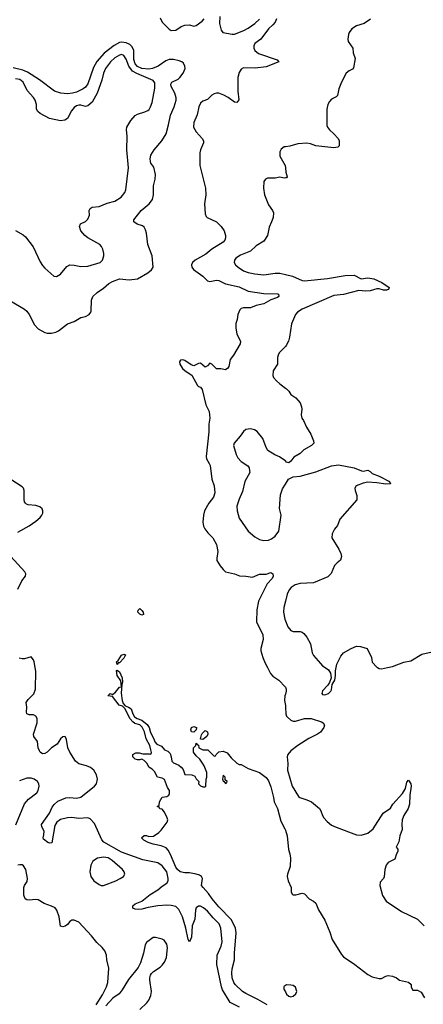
# Model space of a CAD drawing. Header units: inches. Extents: x 2293880 to 2522759, y 823965 to 1006879.
# Tile 98 of 256: x 2347647 to 2351222, y 907016 to 915743. Entities that reach past the tile are written whole.
import ezdxf

# ---------------------------------------------------------------- set-up
doc = ezdxf.new("R2010")
doc.units = ezdxf.units.IN
doc.header["$MEASUREMENT"] = 0
for name, color, linetype in [('C3940', 7, 'Continuous'), ('C3941', 7, 'Continuous'), ('C3950', 7, 'Continuous'), ('C3951', 7, 'Continuous')]:
    doc.layers.add(name, color=color, linetype=linetype)

msp = doc.modelspace()

# ---------------------------------------------------------------- linework, layer by layer
at = {"layer": 'C3940', "color": 5}
for points, elevation in [([(2349593.3, 906990), (2349510, 907031.9), (2349444.4, 907144.4), (2349434.2, 907170), (2349392.9, 907370), (2349395.8, 907450), (2349432.7, 907530), (2349441.7, 907570), (2349428.9, 907690), (2349414.2, 907730), (2349361.1, 907781.1), (2349310, 907840.3), (2349276.4, 907870), (2349250, 907885.3), (2349230, 907886.9), (2349209.4, 907870.6), (2349203.6, 907850), (2349197.6, 907770), (2349175.2, 907710), (2349170.2, 907610), (2349150, 907569), (2349139.3, 907590), (2349119.7, 907690), (2349089.2, 907790), (2349056.5, 907856.5), (2349030, 907881.3), (2348990, 907892.9), (2348950, 907895), (2348870, 907889.9), (2348785.5, 907874.5), (2348730, 907859.2), (2348695.6, 907855.6), (2348670, 907858), (2348649.3, 907869.3), (2348649.2, 907890), (2348670, 907904.9), (2348730, 907930.2), (2348802.6, 907990), (2348869.3, 908030.7), (2348910, 908064.2), (2348951.1, 908090), (2348961.8, 908110), (2348963.4, 908130), (2348950.4, 908190), (2348910, 908243.4), (2348870, 908269.1), (2348736.8, 908296.8), (2348550, 908364.2), (2348392.5, 908452.5), (2348373.3, 908473.3), (2348310, 908619.3), (2348270, 908660.3), (2348250, 908668.9), (2348170, 908663.2), (2348110, 908671.3), (2348070, 908667.8), (2348007.6, 908652.4), (2347974.9, 908630), (2347959.6, 908600.4), (2347932.8, 908447.2), (2347914.8, 908445.2), (2347898, 908450), (2347859, 908479), (2347854, 908490), (2347862, 908518), (2347862.6, 908550), (2347842.6, 908590), (2347840.5, 908610), (2347910.6, 908709.4), (2347935.7, 908764.3), (2347952.7, 908787.3), (2347985.1, 908814.9), (2348055.2, 908844.8), (2348090, 908848.3), (2348150, 908843), (2348190, 908851.9), (2348309.8, 908950), (2348327, 908970), (2348335.8, 909010), (2348327.6, 909050), (2348303.5, 909090), (2348275, 909115), (2348239.3, 909130), (2348170, 909145.8), (2348140.4, 909170), (2348092, 909250), (2348073.7, 909290), (2348062.5, 909362.5), (2348050, 909388.7), (2348030, 909386), (2348010, 909369.3), (2347978.4, 909321.6), (2347930, 909288.3), (2347890, 909249.7), (2347870, 909238), (2347850, 909237), (2347829.7, 909249.7), (2347821.3, 909261.3), (2347811.6, 909290), (2347805.8, 909345.8), (2347772, 909390), (2347769.7, 909409.6), (2347802.6, 909510), (2347803, 909550), (2347790.8, 909570.8), (2347770, 909580.5), (2347730, 909580.9), (2347710, 909589), (2347706.8, 909606.8), (2347709.6, 909650), (2347705.2, 909690), (2347721.7, 909718.3), (2347771.6, 909768.4), (2347787.8, 909810), (2347789.2, 909969.2), (2347784.3, 910000)], 160), ([(2349838, 907010), (2349757.7, 907057.7), (2349650, 907111.1), (2349621.6, 907130), (2349555.6, 907190), (2349543.5, 907210), (2349530, 907249.2), (2349525.5, 907294.5), (2349528.9, 907330), (2349549.7, 907410), (2349549.8, 907470), (2349565.6, 907650), (2349559.2, 907690), (2349523.8, 907763.8), (2349410, 907879.7), (2349351.8, 907950), (2349318.6, 907998.6), (2349271.6, 908050), (2349258.4, 908070), (2349265.6, 908130), (2349256, 908150), (2349240.1, 908160.1), (2349209.7, 908169.7), (2349150, 908179.7), (2349110, 908180.4), (2349069.7, 908190), (2349045.1, 908210), (2349031.5, 908230), (2348983.3, 908343.3), (2348963, 908383), (2348943.3, 908403.3), (2348900.2, 908420.2), (2348830, 908434), (2348786, 908450), (2348746, 908470), (2348726, 908490), (2348750, 908512), (2348770, 908511.3), (2348790, 908502), (2348833.6, 908506.4), (2348880.4, 908539.6), (2348900.4, 908559.6), (2348954, 908630), (2348959, 908650), (2348954, 908670), (2348930, 908718), (2348910, 908746), (2348888.4, 908748.4), (2348882, 908762), (2348866, 908770), (2348882, 908778), (2348886, 908810), (2348909, 908851), (2348950, 908858), (2348968, 908870), (2348975.3, 908884.7), (2348975.3, 908910), (2348956.5, 908936.5), (2348930, 909008), (2348910, 909019), (2348868.9, 909028.9), (2348840.4, 909080.4), (2348820.4, 909100.4), (2348790, 909118), (2348775.3, 909150), (2348750, 909175.3), (2348730, 909188.7), (2348710, 909182), (2348690, 909182), (2348670, 909188.7), (2348648.7, 909210), (2348649.1, 909230.9), (2348674.6, 909245.4), (2348705.4, 909245.4), (2348736.9, 909236.9), (2348796.9, 909236.9), (2348807.3, 909232.7), (2348813.6, 909246.4), (2348809.3, 909270), (2348800.7, 909310), (2348767.9, 909367.9), (2348751.5, 909430), (2348732.1, 909472.1), (2348711.5, 909491.5), (2348665.7, 909505.7), (2348650, 909518), (2348626.9, 909546.9), (2348578.7, 909638.7), (2348558, 909658), (2348528.6, 909668.6), (2348470, 909744), (2348429.2, 909750), (2348450, 909770.7), (2348470, 909762), (2348496.6, 909783.4), (2348530, 909827.3), (2348549, 909831), (2348544.1, 909884.1), (2348509.7, 909930), (2348505.2, 909974.8), (2348510, 909978), (2348530, 909962.8), (2348554, 909910), (2348558, 909870), (2348551.1, 909848.9), (2348546.4, 909773.6), (2348553.7, 909710), (2348563.4, 909683.4), (2348581.1, 909661.1), (2348610.3, 909650.3), (2348634.7, 909634.7), (2348650.4, 909590), (2348664.6, 909564.6), (2348688.5, 909548.5), (2348730, 909533), (2348776.2, 909496.2), (2348794.6, 909470), (2348805.4, 909425.4), (2348834.9, 909370), (2348843.4, 909343.4), (2348862.5, 909322.5), (2348902.5, 909302.5), (2348930, 909271), (2348958.4, 909258.4), (2348979, 909239), (2348988.5, 909210), (2348994, 909170), (2349010, 909156.3), (2349055.2, 909135.2), (2349078.8, 909118.8), (2349096.3, 909096.3), (2349110, 909054), (2349171.1, 909051.1), (2349196.9, 909036.9), (2349210, 909014), (2349234, 908990), (2349232, 908970), (2349250, 908952), (2349270, 908942), (2349290, 908942), (2349295.3, 908950), (2349298, 909010), (2349306, 909030), (2349306, 909070), (2349282, 909130), (2349266, 909154), (2349242, 909190), (2349210, 909218), (2349186, 909250), (2349186, 909290), (2349206, 909310), (2349210, 909331.3), (2349218, 909318), (2349231.6, 909311.6), (2349234, 909290), (2349270, 909272), (2349314, 909270), (2349370, 909214), (2349382, 909218), (2349386, 909230), (2349410, 909254), (2349450, 909258), (2349485.4, 909245.4), (2349519.8, 909199.8), (2349570, 909152), (2349590, 909142), (2349610, 909142), (2349670, 909104.7), (2349770.5, 909070.5), (2349830, 909024.7), (2349850, 908996), (2349870, 908944.7), (2349895.3, 908850), (2349901.6, 908810), (2349930, 908750.8), (2349959.2, 908639.2), (2349996.4, 908570), (2350000, 908558.3)], 140), ([(2349840.9, 910000), (2349867.7, 909947.7), (2349890, 909925.5), (2349941, 909890), (2349998.8, 909830), (2350000, 909827)], 160), ([(2350000, 909765.9), (2349995.5, 909750), (2349993.7, 909710), (2350000, 909664.4)], 160), ([(2347612.2, 908607.8), (2347688.7, 908791.3), (2347725.6, 908834.4), (2347798.7, 908890), (2347811.7, 908910), (2347820.3, 908950), (2347816.4, 908970), (2347804.2, 908990), (2347776.2, 909010), (2347750, 909021), (2347710, 909019.7), (2347644.5, 908995.5)], 180), ([(2348324.2, 907010), (2348381.2, 907098.8), (2348415.6, 907170), (2348428.7, 907210), (2348437.4, 907337.4), (2348420.4, 907410), (2348416.8, 907450), (2348402, 907490), (2348379, 907519), (2348330, 907563.6), (2348282.3, 907622.3), (2348170, 907743.1), (2348130, 907762), (2348110, 907760.5), (2348090.3, 907749.7), (2348070, 907724.5), (2348050, 907709.5), (2348030, 907702.7), (2348010, 907708.7), (2347996.9, 907790), (2347977.6, 907850), (2347960.9, 907870), (2347930, 907886.6), (2347865.2, 907910), (2347810, 907942.9), (2347790, 907946), (2347730, 907939.7), (2347710, 907941.6), (2347696, 907950), (2347683, 907983), (2347682.9, 908050), (2347689.4, 908070), (2347714.7, 908105.3), (2347716.3, 908130), (2347701, 908210), (2347682, 908242), (2347670, 908251.1), (2347650, 908252.4), (2347630, 908248.2)], 180), ([(2348711.6, 906970), (2348773.3, 907030), (2348790, 907053.4), (2348807.5, 907092.5), (2348814.2, 907130), (2348799.7, 907230), (2348799.6, 907250), (2348806.3, 907273.7), (2348814.5, 907290), (2348832.1, 907307.9), (2348890, 907343.7), (2348910, 907362), (2348930.8, 907390), (2348947.4, 907430), (2348956.5, 907516.5), (2348950, 907549), (2348925.6, 907585.6), (2348910, 907594), (2348850, 907609), (2348830, 907609), (2348770, 907562.7), (2348758, 907542), (2348743.1, 907470), (2348718, 907382), (2348696.7, 907343.3), (2348610, 907236.9), (2348555, 907145), (2348527.4, 907110), (2348471.1, 907068.9), (2348410, 907002.9)], 180), ([(2350000, 907182.3), (2349990, 907177.2), (2349985.5, 907170), (2349986.7, 907150), (2350000, 907125.1)], 140)]:
    msp.add_lwpolyline(points, dxfattribs=dict(at, elevation=elevation))
for points, elevation in [([(2349190, 909429.2), (2349168, 909430), (2349162, 909450), (2349169, 909470), (2349190, 909478), (2349212, 909470), (2349210.9, 909449.1)], 140), ([(2349270, 909362), (2349250, 909366), (2349248.9, 909368.9), (2349257.2, 909402.8), (2349263.2, 909416.8), (2349290, 909442), (2349310, 909432), (2349314.8, 909410), (2349304.7, 909390)], 140), ([(2349450, 909046), (2349444.7, 909010), (2349450, 908994), (2349454, 908994), (2349470, 908974), (2349482, 908978), (2349486, 908990), (2349466, 909006), (2349466, 909030)], 140), ([(2348390, 908321.1), (2348336.3, 908310), (2348294.8, 908285.2), (2348278, 908250), (2348269.1, 908190), (2348276.5, 908150), (2348304.9, 908110), (2348350, 908076.9), (2348370, 908069.3), (2348390, 908069.2), (2348499.5, 908110), (2348538, 908130), (2348566, 908150), (2348578, 908170), (2348572.3, 908190), (2348558, 908210), (2348467.1, 908290), (2348430, 908313.7)], 180)]:
    msp.add_lwpolyline(points, close=True, dxfattribs=dict(at, elevation=elevation))
at = {"layer": 'C3941', "color": 5}
for points, elevation in [([(2348890, 915758), (2348910, 915720.4), (2348970, 915659.1), (2348990, 915646), (2349030, 915650.6), (2349076.9, 915683.1), (2349110, 915694.9), (2349150, 915696.5), (2349190, 915686), (2349209, 915690), (2349263, 915730), (2349281.6, 915750)], 160), ([(2349921.1, 915750), (2349910, 915720.9), (2349890, 915696.2), (2349850, 915662.7), (2349782.4, 915570), (2349729.5, 915530.5), (2349720.2, 915510), (2349720.2, 915490), (2349729.1, 915470), (2349761.6, 915441.6), (2349926.4, 915386.4), (2349941, 915370), (2349830, 915323.4), (2349733.4, 915313.4), (2349630, 915314.7), (2349610, 915305.6), (2349590, 915276), (2349577.7, 915230), (2349579, 915110), (2349587.5, 915032.5), (2349570.5, 915009.5), (2349550, 915012.3), (2349493.6, 915053.6), (2349454.2, 915074.2), (2349410, 915090.7), (2349390, 915091.7), (2349370, 915085.8), (2349350, 915072.9), (2349310, 915035.9), (2349270, 915019.9), (2349250, 915001.6), (2349233.9, 914970), (2349219.4, 914900.6), (2349190.2, 914830), (2349187.8, 914790), (2349210, 914748.7), (2349264.2, 914690), (2349274.9, 914670), (2349276, 914650), (2349250, 914589.4), (2349243.5, 914563.5), (2349241.5, 914450), (2349293.8, 914250), (2349295, 914190), (2349284.5, 914110), (2349290, 914021), (2349299, 913999), (2349308, 913990), (2349390.2, 913950.2), (2349430.2, 913910.2), (2349458.7, 913870), (2349470.3, 913830), (2349470.4, 913810), (2349465.5, 913790), (2349450, 913769.6), (2349350.2, 913709.8), (2349296.1, 913663.9), (2349202.7, 913610), (2349176.6, 913590), (2349167.7, 913570), (2349171, 913550), (2349187.8, 913527.8), (2349270.3, 913470), (2349310, 913428.5), (2349330, 913422.6), (2349390, 913432.8), (2349410, 913430.3), (2349470, 913400.3), (2349590, 913373.6), (2349670, 913336.9), (2349810, 913314.9), (2349930, 913312.8), (2349938.8, 913310), (2349942, 913290), (2349930, 913281.6), (2349870, 913259.7), (2349810, 913225.7), (2349741, 913210), (2349690, 913189.6), (2349630, 913189.6), (2349610, 913182.9), (2349595.5, 913170), (2349578.4, 913130), (2349573.7, 913086.3), (2349561.6, 913050), (2349560.4, 913010), (2349570, 912958), (2349602.8, 912890), (2349600.7, 912870), (2349540.5, 912770), (2349510.6, 912730), (2349499.1, 912670), (2349490, 912654), (2349470, 912639), (2349428.9, 912648.9), (2349390, 912649), (2349350, 912688.7), (2349330, 912698), (2349310, 912675.3), (2349290, 912662), (2349250, 912698), (2349230, 912695.3), (2349190, 912675.3), (2349164.7, 912684.7), (2349110, 912722), (2349092.7, 912727.3), (2349070, 912726), (2349062, 912710), (2349064.7, 912690), (2349090, 912652), (2349112, 912630), (2349170.7, 912590.7), (2349221.4, 912501.4), (2349230, 912491.3), (2349250, 912484.7), (2349264.5, 912464.5), (2349296, 912330), (2349324.7, 912270), (2349330.6, 912210), (2349322.5, 912157.5), (2349321.6, 912090), (2349298.9, 911870), (2349303.1, 911850), (2349326.7, 911810), (2349332.9, 911790), (2349348.2, 911670), (2349368.4, 911610), (2349374.9, 911550), (2349362.4, 911510), (2349321.1, 911458.9), (2349283.7, 911390), (2349274.3, 911350), (2349270.3, 911290), (2349274.9, 911254.9), (2349286.4, 911230), (2349314.2, 911194.2), (2349358.7, 911150), (2349390.3, 911090), (2349402.6, 911030), (2349392.2, 910970), (2349394.4, 910950), (2349422.2, 910902.2), (2349448.9, 910868.9), (2349470, 910850.4), (2349550, 910832), (2349593.5, 910813.5), (2349650.2, 910810.2), (2349710, 910800.4), (2349770, 910829), (2349830, 910828.7), (2349870, 910842.4), (2349890, 910831), (2349891.5, 910810), (2349882.6, 910790), (2349838.2, 910741.8), (2349761.2, 910590), (2349747.8, 910512.2), (2349744.4, 910404.4), (2349801.6, 910290), (2349802.4, 910250), (2349782.8, 910170), (2349784, 910150), (2349801.6, 910090), (2349820.3, 910040.3), (2349840.9, 910000)], 160), ([(2349420.7, 915770), (2349418, 915710), (2349433, 915650), (2349447.7, 915630), (2349530, 915612.9), (2349550, 915614.9), (2349631.9, 915648.1), (2349670, 915668.8), (2349729.7, 915710.3), (2349770, 915748)], 160), ([(2347567.2, 913250), (2347690, 913176.8), (2347710, 913159), (2347731.5, 913130), (2347778.7, 913038.7), (2347810, 913002.8), (2347870, 912968.9), (2347890, 912964), (2347930, 912964), (2347967.1, 912972.9), (2347990, 912984.6), (2348070, 913046.3), (2348130, 913068.4), (2348190, 913102.4), (2348230, 913112), (2348262, 913130), (2348276.9, 913150), (2348279.4, 913160.6), (2348284.2, 913255.8), (2348295.6, 913290), (2348334.2, 913325.8), (2348390, 913363.5), (2348435.9, 913404.1), (2348470, 913422.8), (2348530, 913445.4), (2348617.6, 913437.6), (2348690, 913446.9), (2348781.3, 913498.7), (2348814, 913526), (2348827.9, 913550), (2348820.2, 913650), (2348780.8, 913750), (2348769.9, 913849.9), (2348761, 913881), (2348750, 913902.9), (2348734.6, 913914.6), (2348689, 913930), (2348657.2, 913950), (2348658, 913970), (2348722.4, 914050), (2348794, 914110), (2348822.9, 914150), (2348832.8, 914190), (2348831.1, 914270), (2348848.4, 914330), (2348849.8, 914370), (2348835.8, 914435.8), (2348809.5, 914470), (2348804.7, 914484.7), (2348803.6, 914510), (2348810, 914542), (2348836.9, 914590), (2348907.4, 914670), (2348943.1, 914730), (2348966.5, 914810), (2348984, 914896), (2349016.1, 914970), (2349032.9, 915030), (2349032.7, 915050), (2349021, 915090), (2348989.9, 915150), (2348985.2, 915170), (2348995.6, 915190), (2349050, 915216.6), (2349066.5, 915230), (2349094.1, 915270), (2349111.4, 915310), (2349109.8, 915330), (2349096.8, 915356.8), (2349083.1, 915370), (2349058.6, 915378.6), (2349010, 915388.6), (2348970, 915389.4), (2348941, 915379), (2348873.5, 915330), (2348822.3, 915310), (2348790, 915303.6), (2348728.8, 915310), (2348690, 915328.8), (2348670, 915352.2), (2348659.2, 915390), (2348658.5, 915470), (2348642.5, 915502.5), (2348621.7, 915521.7), (2348590, 915538.7), (2348550, 915543.9), (2348530, 915539.1), (2348485.4, 915514.6), (2348395.4, 915444.6), (2348329.2, 915370.8), (2348301.7, 915318.3), (2348250, 915174.7), (2348230, 915145.3), (2348210, 915129.8), (2348150, 915099.9), (2348116.3, 915090), (2348070, 915084.2), (2348010.7, 915090.7), (2347956.2, 915110), (2347822.6, 915210), (2347717.3, 915277.3), (2347674.9, 915294.9), (2347590, 915315.4)], 160), ([(2347610, 913874.7), (2347676.8, 913836.8), (2347698.6, 913818.6), (2347766.9, 913730), (2347830, 913595.5), (2347850, 913563.8), (2347870, 913539.3), (2347950, 913468.4), (2347972.5, 913467.5), (2348010, 913488), (2348066.2, 913553.8), (2348090, 913570.6), (2348130, 913568.4), (2348190, 913555.3), (2348250, 913557.4), (2348359, 913590), (2348380.7, 913610), (2348392.7, 913650), (2348393.2, 913670), (2348384.5, 913710), (2348373.1, 913733.1), (2348357.2, 913750), (2348250, 913809.7), (2348223.6, 913830), (2348187.8, 913870), (2348176, 913910), (2348187.2, 913932.8), (2348230, 913953.4), (2348250, 913974), (2348264.2, 914010), (2348263, 914050), (2348270, 914070.4), (2348290, 914080.3), (2348350, 914087.8), (2348422.9, 914117.1), (2348490, 914133.2), (2348545.1, 914170), (2348579.3, 914210), (2348586.8, 914233.2), (2348611.9, 914430), (2348595.9, 914590), (2348597.9, 914710), (2348592.4, 914767.6), (2348595.8, 914790), (2348632, 914850), (2348670, 914893.8), (2348690, 914905.3), (2348754.7, 914925.3), (2348781, 914939), (2348792.5, 914947.5), (2348807, 914970), (2348821.6, 915010), (2348845.6, 915134.4), (2348843.3, 915183.3), (2348830, 915202.9), (2348684.8, 915264.8), (2348647.3, 915287.3), (2348614.1, 915330), (2348590, 915394), (2348570, 915426.4), (2348550, 915433), (2348530, 915429), (2348490, 915403.4), (2348451, 915370), (2348406.6, 915310), (2348388.4, 915270), (2348374.6, 915205.4), (2348334.1, 915090), (2348288.1, 915012), (2348250, 914979.1), (2348230, 914973.3), (2348190, 914985.1), (2348170, 914986.2), (2348150, 914978.7), (2348130, 914963.5), (2348105.2, 914934.8), (2348070, 914866.3), (2348048.1, 914851.9), (2348010, 914847.2), (2347910, 914866.3), (2347829.7, 914910), (2347807.3, 914930), (2347797.2, 914950), (2347795.4, 914990), (2347784.3, 915030), (2347770, 915052.8), (2347713.7, 915113.7), (2347678.8, 915190), (2347650, 915212.5), (2347610, 915219.3)], 180), ([(2350000, 914615.8), (2349990, 914614.3), (2349964.3, 914595.7), (2349950.3, 914570), (2349951.9, 914531.9), (2349997.1, 914450), (2350000, 914429.3)], 180), ([(2350000, 914339.6), (2349990, 914338), (2349950, 914347), (2349910, 914338), (2349842.8, 914337.2), (2349824, 914330), (2349810.4, 914309.6), (2349806.5, 914250), (2349815.6, 914190), (2349850, 914102.8), (2349886.4, 914050), (2349894.3, 914030), (2349891.4, 913990), (2349878.6, 913950), (2349855.5, 913904.5), (2349841.1, 913830), (2349810, 913780.3), (2349742.4, 913737.6), (2349690, 913689.8), (2349603.3, 913656.7), (2349562.7, 913630), (2349548.9, 913610), (2349547.7, 913590), (2349559.6, 913570), (2349580.8, 913550), (2349630, 913516.3), (2349670, 913501.6), (2349730, 913488.8), (2349810, 913480.8), (2349910, 913497.1), (2349950, 913496.2), (2350000, 913484.6)], 180), ([(2350000, 912847.1), (2349945.5, 912790), (2349934.9, 912770), (2349930.4, 912750), (2349930.4, 912690), (2349893.4, 912630), (2349888, 912590), (2349896.3, 912570), (2349921.7, 912541.7), (2349950, 912514.8), (2350000, 912478.1)], 180), ([(2350000, 911832.9), (2349996.6, 911836.6), (2349949.3, 911869.3), (2349907.3, 911887.3), (2349844.2, 911924.2), (2349829.6, 911949.6), (2349800.7, 912030), (2349750, 912094), (2349727.1, 912107.1), (2349690, 912115.8), (2349650.3, 912109.7), (2349630, 912094), (2349600.4, 912050), (2349547.3, 911990), (2349542, 911970), (2349565.7, 911890), (2349579.5, 911859.5), (2349610, 911826), (2349668.1, 911788.1), (2349681, 911770), (2349683.5, 911743.5), (2349684, 911730), (2349640.4, 911650), (2349620.3, 911559.7), (2349590, 911494), (2349568.9, 911431.1), (2349572.2, 911390), (2349590, 911324.7), (2349670.8, 911210), (2349730, 911158), (2349770, 911134.9), (2349810, 911125.3), (2349850, 911128.5), (2349878.6, 911141.4), (2349910, 911164.9), (2349942.4, 911210), (2349961.6, 911350), (2349949.6, 911410), (2349958.4, 911530), (2349975.1, 911584.9), (2350000, 911624.5)], 180), ([(2347630, 911201), (2347730, 911256.6), (2347790, 911297.7), (2347830, 911331.5), (2347844.5, 911350), (2347852.8, 911370), (2347853.7, 911390), (2347846.7, 911406.7), (2347826, 911426), (2347790, 911437.6), (2347723.5, 911443.5), (2347707.9, 911447.9), (2347698, 911458), (2347690.5, 911470.5), (2347686.9, 911490), (2347688.2, 911570), (2347680.8, 911590), (2347670, 911602.7), (2347570, 911667.9)], 160), ([(2347630, 910695.5), (2347667.3, 910770), (2347699.2, 910810), (2347701.4, 910830), (2347692.5, 910850), (2347570, 910986.2)], 160), ([(2350000, 910588), (2349986.8, 910533.2), (2349984.6, 910490), (2349994.3, 910430), (2350000, 910415.9)], 180), ([(2347784.3, 910000), (2347776.4, 910050), (2347769.7, 910069.7), (2347750, 910094.5), (2347690, 910078), (2347670, 910077.6), (2347643.3, 910083.3)], 160)]:
    msp.add_lwpolyline(points, dxfattribs=dict(at, elevation=elevation))
at = {"layer": 'C3941', "color": 5, "elevation": 140}
for points in [[(2348730, 910463.7), (2348710, 910473.2), (2348693.2, 910490), (2348697.2, 910510), (2348710, 910522.8), (2348730, 910506), (2348740.7, 910490), (2348744.7, 910470)], [(2348510, 910028.7), (2348506, 910050), (2348518.4, 910061.6), (2348549.6, 910110), (2348570, 910119.1), (2348577.5, 910117.5), (2348586, 910110), (2348577.5, 910102.5), (2348570, 910083.7), (2348530, 910043.7), (2348518, 910042)]]:
    msp.add_lwpolyline(points, close=True, dxfattribs=at)
at = {"layer": 'C3950', "color": 5}
for points, elevation in [([(2350353.6, 910000), (2350381.1, 909981.1), (2350401, 909950), (2350406, 909910), (2350391.6, 909868.4), (2350376.3, 909843.7), (2350330, 909793.2), (2350324, 909770), (2350330, 909761), (2350350, 909757.3), (2350382, 909770), (2350404, 909790), (2350410, 909802), (2350415.3, 909850), (2350437.2, 909890), (2350444, 909930), (2350444, 909970), (2350450.5, 910000)], 180), ([(2350814.7, 910000), (2350830, 909990.8), (2350850, 909988), (2350903.8, 910000)], 180), ([(2350000, 909827), (2350006.8, 909810), (2350006.8, 909790), (2350000, 909765.9)], 160), ([(2350000, 909664.4), (2350002, 909650), (2350004.2, 909590), (2350010.4, 909570), (2350019.4, 909559.4), (2350050, 909533.7), (2350070, 909525.3), (2350090, 909525.5), (2350170.6, 909549.4), (2350228.7, 909548.7), (2350319, 909519), (2350336, 909510), (2350348, 909490), (2350341.3, 909470), (2350310, 909428.7), (2350284.4, 909410), (2350207, 909373), (2350110.4, 909310), (2350050, 909262.9), (2350023.1, 909230), (2350017, 909210), (2350022.4, 909150), (2350020.2, 909090), (2350060.3, 908950), (2350116.9, 908856.9), (2350128.6, 908848.6), (2350189.4, 908829.4), (2350230.4, 908810), (2350302, 908750), (2350315.2, 908730), (2350328.9, 908690), (2350340.9, 908670), (2350370, 908637.4), (2350410, 908604.6), (2350450, 908584.9), (2350630, 908518.3), (2350670, 908513.6), (2350730, 908532.1), (2350778.2, 908570), (2350865.1, 908710), (2350930, 908753.4), (2350953.3, 908790), (2351036.8, 908883.2), (2351064, 908930), (2351075.5, 908984.5), (2351090, 909001), (2351110.3, 908970.3), (2351114.4, 908950), (2351101.5, 908870), (2351100.2, 908790), (2351088, 908750), (2351050.2, 908690), (2351033.4, 908650), (2351030.3, 908610.3), (2351033.9, 908566.1), (2351012.4, 908510), (2351004.9, 908455.1), (2350982, 908410), (2350996, 908390), (2350996, 908370), (2350984.7, 908350), (2350970, 908302), (2350910, 908272.3), (2350891.5, 908248.5), (2350880.3, 908210), (2350874.4, 908145.6), (2350868.3, 908131.7), (2350840.5, 908099.5), (2350837.3, 908070), (2350860.7, 907980.7), (2350893.4, 907930), (2351030, 907837.3), (2351170, 907771.5), (2351230, 907712.4)], 160), ([(2350000, 908558.3), (2350014.9, 908510), (2350028.2, 908388.2), (2350040.7, 908350), (2350046.8, 908310), (2350043.6, 908236.4), (2350018, 908170), (2350016, 908150), (2350026, 908110), (2350051.3, 908050), (2350052, 908010), (2350062, 907990), (2350070, 907986), (2350093.6, 907986.4), (2350150, 908001), (2350170, 907996), (2350210, 907951.3), (2350250, 907931.3), (2350270, 907911), (2350293.7, 907853.7), (2350350, 907762), (2350394.2, 907654.2), (2350414, 907590), (2350497.1, 907457.1), (2350515.4, 907435.4), (2350614.6, 907370), (2350730, 907280.3), (2350770, 907260.4), (2350830, 907243.8), (2350850, 907245.5), (2350890, 907265.5), (2350910, 907270.5), (2350950, 907263.8), (2350984.7, 907250), (2351010.7, 907230.7), (2351091, 907211), (2351114, 907190), (2351114, 907170), (2351125.4, 907145.4), (2351130, 907142), (2351170, 907142), (2351203.6, 907123.6), (2351232.7, 907072.7)], 140), ([(2350000, 907125.1), (2350010, 907106.4), (2350030, 907087.6), (2350050, 907083.2), (2350070, 907087.8), (2350092.3, 907107.7), (2350101.7, 907130), (2350090, 907167), (2350070, 907181.3), (2350050, 907186), (2350010, 907187.3), (2350000, 907182.3)], 140)]:
    msp.add_lwpolyline(points, dxfattribs=dict(at, elevation=elevation))
at = {"layer": 'C3951', "color": 5, "elevation": 180}
for points in [[(2350753.4, 915746.6), (2350698, 915710), (2350630, 915687.8), (2350590, 915662.4), (2350564.6, 915630), (2350558, 915610), (2350552.2, 915570), (2350556.4, 915550), (2350596.3, 915490), (2350600.7, 915450), (2350618, 915398), (2350604, 915316), (2350595.9, 915304.1), (2350564.7, 915290), (2350538.8, 915270), (2350497.3, 915190), (2350473, 915130), (2350462, 915070), (2350450, 915058), (2350410, 915038.4), (2350390, 915017), (2350376.9, 914990), (2350367.1, 914950), (2350366.1, 914806.1), (2350372, 914790), (2350390, 914765.5), (2350430.8, 914730), (2350466.8, 914690), (2350477.3, 914670), (2350475.3, 914624.7), (2350466, 914614), (2350430, 914606.6), (2350270, 914626), (2350223.2, 914643.2), (2350190, 914649.3), (2350110, 914642.4), (2350038.5, 914621.4), (2350000, 914615.8)], [(2350000, 914429.3), (2350005.5, 914390), (2350017.3, 914350), (2350010, 914341.2), (2350000, 914339.6)], [(2350000, 913484.6), (2350062.6, 913470), (2350150, 913431.9), (2350170, 913428.4), (2350372.2, 913447.8), (2350530, 913474.6), (2350610, 913476.9), (2350670, 913446.5), (2350730, 913455.6), (2350784.7, 913444.7), (2350854.3, 913414.3), (2350919.1, 913370), (2350914.8, 913350), (2350894.4, 913345.6), (2350870, 913345.1), (2350830, 913358.5), (2350810, 913358.5), (2350750, 913339.7), (2350710, 913336.8), (2350650, 913341.1), (2350514.1, 913305.9), (2350430, 913297.6), (2350150, 913178.3), (2350108.4, 913150), (2350090.4, 913130), (2350053.8, 913046.2), (2350038, 912930), (2350027.6, 912892.4), (2350006.3, 912853.7), (2350000, 912847.1)], [(2350000, 912478.1), (2350010.4, 912470.4), (2350030.8, 912450), (2350050, 912421), (2350092.1, 912392.1), (2350130, 912346), (2350143.8, 912310), (2350146, 912290), (2350140.7, 912240.7), (2350146, 912210), (2350161, 912190), (2350186.8, 912130), (2350225.3, 912070), (2350250.7, 912010), (2350250.8, 911990), (2350230.8, 911970), (2350162.8, 911930), (2350130, 911899), (2350074.4, 911865.6), (2350050, 911828.7), (2350030, 911815.3), (2350010, 911822), (2350000, 911832.9)], [(2350000, 911624.5), (2350028.7, 911670), (2350070, 911690.7), (2350130, 911698), (2350270, 911736.4), (2350410, 911787.7), (2350470, 911797.3), (2350610, 911772), (2350674.7, 911745.3), (2350690, 911742.6), (2350730.4, 911750.4), (2350750, 911738.8), (2350770, 911719.1), (2350830, 911697.1), (2350922.8, 911650), (2350931, 911630), (2350890, 911627.1), (2350810, 911638.3), (2350730, 911642.6), (2350690, 911635.4), (2350627.3, 911610), (2350615.5, 911590), (2350618, 911570), (2350633.7, 911526.3), (2350634.4, 911485.6), (2350483.6, 911316.4), (2350460.7, 911259.3), (2350434.2, 911225.8), (2350413.2, 911186.8), (2350410.7, 911150), (2350474, 911050), (2350490, 911012), (2350496.3, 910983.7), (2350487.1, 910952.9), (2350458, 910930), (2350435.9, 910904.1), (2350404.8, 910835.2), (2350375.5, 910804.5), (2350250, 910751.5), (2350130, 910745.1), (2350086.4, 910733.6), (2350052, 910710), (2350034.6, 910690), (2350014.9, 910650), (2350000, 910588)], [(2350000, 910415.9), (2350022, 910362), (2350050, 910328.9), (2350070, 910321.5), (2350130, 910319.3), (2350150, 910313), (2350162.8, 910302.8), (2350190, 910270.8), (2350223.8, 910210), (2350238.7, 910130), (2350250, 910108), (2350310, 910035.5), (2350330, 910016.3), (2350353.6, 910000)], [(2350903.8, 910000), (2350950, 910010.3), (2351050, 910047), (2351110, 910060.4), (2351210, 910120.5), (2351301.5, 910138.5), (2351330, 910156), (2351367.2, 910212.8), (2351390, 910226), (2351410, 910212), (2351414.8, 910190), (2351428.2, 910168.2), (2351462, 910150), (2351510, 910136.3), (2351550, 910130.7), (2351590, 910138.8), (2351650, 910141), (2351670, 910138), (2351685.4, 910125.4), (2351690.7, 910110), (2351676.3, 910050), (2351657.3, 910010), (2351649.2, 910000)], [(2350450.5, 910000), (2350457, 910030), (2350490, 910102.8), (2350514, 910130), (2350584, 910170), (2350630, 910190.3), (2350666.9, 910186.9), (2350724.7, 910170), (2350764, 910090), (2350767.5, 910047.5), (2350810, 910002.8), (2350814.7, 910000)]]:
    msp.add_lwpolyline(points, dxfattribs=at)

doc.saveas('drawing.dxf')
